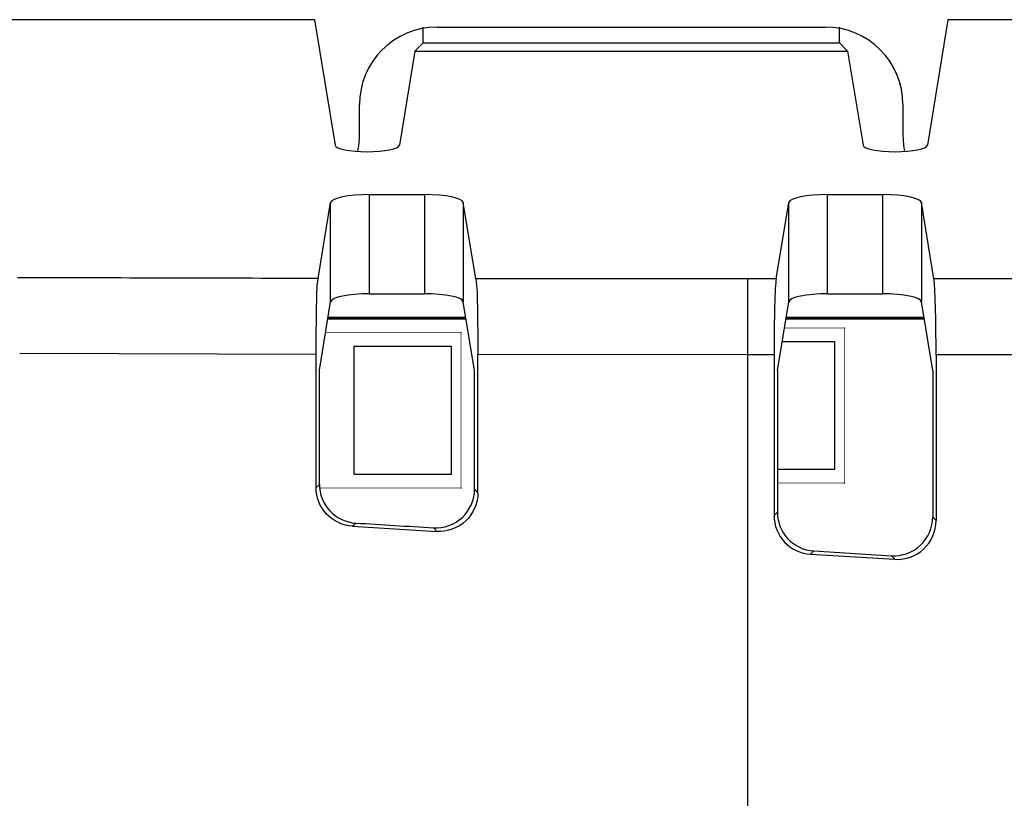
# Model space of a CAD drawing. Header units: millimetres. Extents: x 0 to 1682, y 0 to 1188.
# Tile 26 of 35: x 1245 to 1270, y 700 to 721. Entities that reach past the tile are written whole.
import ezdxf

# ---------------------------------------------------------------- set-up
doc = ezdxf.new("R2010")
doc.units = ezdxf.units.MM
doc.header["$LTSCALE"] = 92.51
for name, color, linetype in [('CASE_COVER_12W-SHAPE', 7, 'CONTINUOUS'), ('REAR_CASE-RC15W-SHAPE', 7, 'CONTINUOUS'), ('SMPS_TOPRC-SHAPE', 7, 'CONTINUOUS')]:
    doc.layers.add(name, color=color, linetype=linetype)

msp = doc.modelspace()

# ---------------------------------------------------------------- linework, layer by layer
at = {"layer": 'CASE_COVER_12W-SHAPE', "color": 7, "linetype": 'Continuous'}
for p, q in [((1252.580951, 720.525118), (1234.550909, 720.525118)), ((1252.580951, 720.525118), (1253.111764, 717.294155)), ((1255.378734, 719.929585), (1255.378734, 720.336242)), ((1266.100634, 719.929585), (1266.100634, 720.336242)), ((1268.898416, 720.525118), (1268.367603, 717.294155)), ((1408.580951, 720.525118), (1268.898416, 720.525118)), ((1255.165553, 719.716404), (1255.378734, 719.929585)), ((1255.378734, 719.929585), (1266.100634, 719.929585)), ((1266.100634, 719.929585), (1266.313815, 719.716404)), ((1255.165553, 719.716404), (1254.767603, 717.294155)), ((1255.165553, 719.716404), (1266.313815, 719.716404)), ((1266.313815, 719.716404), (1266.711764, 717.294155)), ((1253.995769, 713.463068), (1253.995769, 716.018919)), ((1253.995769, 716.018919), (1255.413599, 716.018919)), ((1255.413599, 716.018919), (1255.413599, 713.463068)), ((1265.795769, 713.463068), (1265.795769, 716.018919)), ((1265.795769, 716.018919), (1267.213599, 716.018919)), ((1267.213599, 716.018919), (1267.213599, 713.463068)), ((1252.675117, 713.858325), (1252.996378, 715.813781)), ((1252.996378, 713.257929), (1252.996378, 715.813781)), ((1256.41299, 715.813781), (1256.41299, 713.257929)), ((1256.735318, 713.851825), (1256.41299, 715.813781)), ((1264.473336, 713.847479), (1264.796378, 715.813781)), ((1264.796378, 713.257929), (1264.796378, 715.813781)), ((1268.21299, 715.813781), (1268.21299, 713.257929)), ((1268.536032, 713.847479), (1268.21299, 715.813781)), ((1263.739684, 697.832579), (1263.739684, 713.847479)), ((1264.473336, 713.847479), (1263.739684, 713.847479)), ((1276.273336, 713.847479), (1268.536032, 713.847479)), ((1252.707089, 711.497079), (1252.996378, 713.257929)), ((1253.995769, 713.463068), (1255.413599, 713.463068)), ((1256.70333, 711.49068), (1256.41299, 713.257929)), ((1264.505317, 711.486292), (1264.796378, 713.257929)), ((1265.795769, 713.463068), (1267.213599, 713.463068)), ((1268.504051, 711.486292), (1268.21299, 713.257929)), ((1252.619812, 711.902102), (1244.986242, 711.922238)), ((1252.619812, 708.472382), (1252.619812, 711.902101)), ((1263.739684, 711.891184), (1256.790651, 711.895447)), ((1256.790651, 708.339073), (1256.790651, 711.895446)), ((1264.418015, 711.891184), (1263.739684, 711.891184)), ((1264.418015, 711.891184), (1264.418015, 707.752431)), ((1268.591353, 711.891184), (1268.591353, 707.620067)), ((1276.218015, 711.891184), (1268.591353, 711.891184)), ((1252.707089, 708.554509), (1252.707089, 711.497079)), ((1256.70333, 708.431871), (1256.70333, 711.49068)), ((1264.505317, 711.486292), (1264.505317, 707.83458)), ((1268.504051, 711.486292), (1268.504051, 707.712844)), ((1252.707089, 708.554509), (1252.619812, 708.472382)), ((1256.70333, 708.431871), (1256.790651, 708.339073)), ((1264.505317, 707.83458), (1264.418015, 707.752431)), ((1268.504051, 707.712844), (1268.591353, 707.620067)), ((1253.645471, 707.556692), (1253.558192, 707.474564)), ((1255.642985, 707.434575), (1255.73031, 707.341773)), ((1265.443988, 706.837036), (1265.356686, 706.754886)), ((1265.356686, 706.754886), (1267.531242, 706.622522)), ((1265.443988, 706.837036), (1267.44394, 706.7153)), ((1267.44394, 706.7153), (1267.531242, 706.622522))]:
    msp.add_line(p, q, dxfattribs=at)
for centre, major_axis, ratio, start_param, end_param in [((1253.939684, 717.3003), (0.828424, 0), 0.212556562, -3.106686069, -0.034906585), ((1267.539684, 717.3003), (0.828424, 0), 0.212556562, -3.106686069, -0.034906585), ((1253.995769, 715.806363), (1, 0), 0.212556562, 1.570796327, 3.106686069), ((1255.413599, 715.806363), (1, 0), 0.212556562, 0.034906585, 1.570796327), ((1265.795769, 715.806363), (1, 0), 0.212556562, 1.570796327, 3.106686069), ((1267.213599, 715.806363), (1, 0), 0.212556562, 0.034906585, 1.570796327), ((1264.487856, 711.891184), (0, 2), 0.034920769, 0.20943951, 1.570796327), ((1268.521511, 711.891184), (0, 2), 0.034920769, -1.570796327, -0.20943951), ((1253.995769, 713.250511), (1, 0), 0.212556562, 1.570796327, 3.106686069), ((1255.413599, 713.250511), (1, 0), 0.212556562, 0.034906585, 1.570796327), ((1265.795769, 713.250511), (1, 0), 0.212556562, 1.570796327, 3.106686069), ((1267.213599, 713.250511), (1, 0), 0.212556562, 0.034906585, 1.570796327), ((1265.418624, 707.753578), (-0.729108, -0.686077), 0.998852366, -0.754427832, 0.754427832), ((1265.505926, 707.835727), (-0.729108, -0.686077), 0.998852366, -0.754427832, 0.754427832), ((1267.503441, 707.714139), (0.686178, -0.729216), 0.998704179, -0.81514827, 0.81514827), ((1263.739684, 748.89527), (1201.697289, -73.236069), 0.034856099, -1.57714474, -1.57533715), ((1263.739684, 748.89527), (1199.197294, -73.083709), 0.034856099, -1.57708962, -1.575423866), ((1267.590743, 707.621362), (0.686178, -0.729216), 0.998704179, -0.81514827, 0.81514827)]:
    msp.add_ellipse(centre, major_axis=major_axis, ratio=ratio, start_param=start_param, end_param=end_param, dxfattribs=at)
for points in [[(1252.675117, 713.858325), (1250.093702, 713.863385), (1247.512289, 713.870217), (1244.930883, 713.878821)], [(1263.739684, 713.847479), (1261.404895, 713.847479), (1259.070105, 713.848928), (1256.735318, 713.851825)]]:
    msp.add_open_spline(points, degree=3, dxfattribs=at)
for points, knots in [([(1252.619812, 711.902101), (1252.619812, 712.321711), (1252.637901, 712.972316), (1252.637365, 713.628532), (1252.675117, 713.858325)], [0, 0, 0, 0, 0.643097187, 1, 1, 1, 1]), ([(1256.735318, 713.851825), (1256.773068, 713.622046), (1256.772563, 712.96578), (1256.790651, 712.315123), (1256.790651, 711.895446)], [0, 0, 0, 0, 0.356852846, 1, 1, 1, 1]), ([(1253.558192, 707.474564), (1253.313088, 707.489556), (1252.815929, 707.716654), (1252.619812, 708.226778), (1252.619812, 708.472382)], [0, 0, 0, 0, 0.499957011, 1, 1, 1, 1]), ([(1252.707089, 708.554509), (1252.707089, 708.308906), (1252.903206, 707.798782), (1253.400366, 707.571684), (1253.645471, 707.556692)], [0, 0, 0, 0, 0.500039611, 1, 1, 1, 1]), ([(1255.642985, 707.434575), (1255.906828, 707.418452), (1256.472506, 707.614956), (1256.70333, 708.167567), (1256.70333, 708.431871)], [0, 0, 0, 0, 0.500028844, 1, 1, 1, 1]), ([(1256.790651, 708.339073), (1256.790651, 708.074769), (1256.559829, 707.522158), (1255.994152, 707.325652), (1255.73031, 707.341773)], [0, 0, 0, 0, 0.499971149, 1, 1, 1, 1])]:
    msp.add_open_spline(points, degree=3, knots=knots, dxfattribs=at)
at = {"layer": 'REAR_CASE-RC15W-SHAPE', "color": 7, "linetype": 'Continuous'}
for p, q in [((1255.739684, 720.336242), (1265.739684, 720.336242)), ((1253.739684, 717.536242), (1253.739684, 718.336242)), ((1267.739684, 718.336242), (1267.739684, 717.536242))]:
    msp.add_line(p, q, dxfattribs=at)
for centre, start, end in [((1255.739684, 718.336242), 90, 180), ((1265.739684, 718.336242), 0, 90), ((1251.739684, 717.536242), 348.3640307, 360), ((1269.739684, 717.536242), 180, 191.6359693)]:
    msp.add_arc(centre, 2, start, end, dxfattribs=at)
at = {"layer": 'SMPS_TOPRC-SHAPE', "color": 7, "linetype": 'Continuous'}
for p, q in [((1256.482268, 712.836242), (1252.927099, 712.836242)), ((1268.282268, 712.836242), (1264.727099, 712.836242)), ((1264.628366, 712.235268), (1265.977222, 712.235268)), ((1265.977222, 712.235268), (1265.977222, 708.935268)), ((1253.602222, 708.810268), (1253.602222, 712.110268)), ((1253.602222, 712.110268), (1256.102222, 712.110268)), ((1256.102222, 712.110268), (1256.102222, 708.810268)), ((1265.977222, 708.935268), (1264.505317, 708.935268)), ((1256.102222, 708.810268), (1253.602222, 708.810268))]:
    msp.add_line(p, q, dxfattribs=at)
at = {"layer": 'SMPS_TOPRC-SHAPE', "color": 3, "linetype": 'Continuous', "const_width": 0.0841}
for points in [[(1252.926939, 712.835268), (1256.482428, 712.835268)], [(1264.726939, 712.835268), (1268.282428, 712.835268)]]:
    msp.add_lwpolyline(points, dxfattribs=at)
at = {"layer": 'SMPS_TOPRC-SHAPE', "color": 6, "linetype": 'Continuous', "const_width": 0.01682}
for points in [[(1256.352222, 712.460268), (1252.865331, 712.460268)], [(1256.352222, 708.460268), (1256.352222, 712.460268)], [(1266.227222, 712.585268), (1264.685867, 712.585268)], [(1266.227222, 708.585268), (1266.227222, 712.585268)], [(1252.707089, 708.460268), (1256.352222, 708.460268)], [(1264.505317, 708.585268), (1266.227222, 708.585268)]]:
    msp.add_lwpolyline(points, dxfattribs=at)
at = {"layer": 'SMPS_TOPRC-SHAPE', "color": 7, "linetype": 'Continuous'}
for centre in [(1256.352222, 712.460268), (1266.227222, 712.585268), (1256.352222, 708.460268), (1266.227222, 708.585268)]:
    msp.add_circle(centre, 0.005, dxfattribs=at)

doc.saveas('drawing.dxf')
